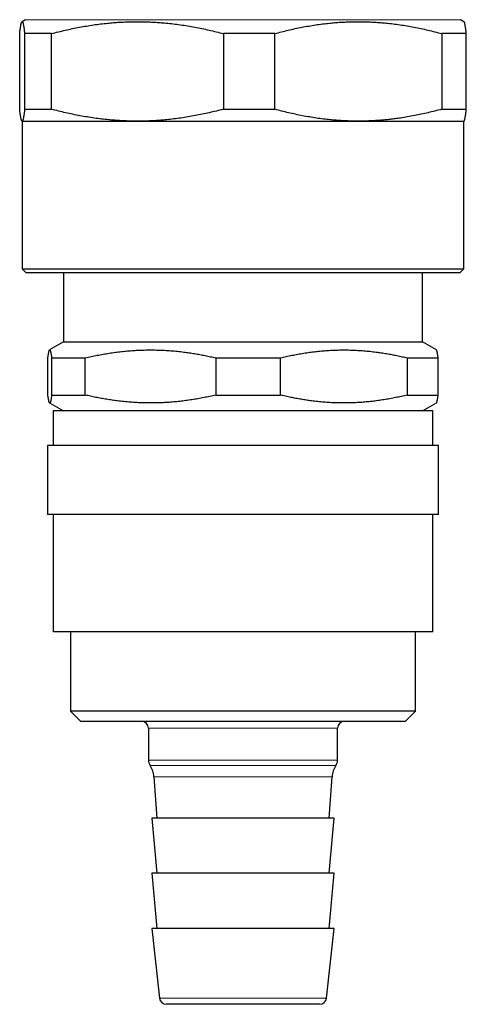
# Model space of a CAD drawing. Header units: millimetres. Extents: x 8 to 776, y 12 to 553.
# Tile 25 of 59: x 386 to 419, y 376 to 447. Entities that reach past the tile are written whole.
import ezdxf

# ---------------------------------------------------------------- set-up
doc = ezdxf.new("R2010")
doc.units = ezdxf.units.MM

msp = doc.modelspace()

# ---------------------------------------------------------------- linework, layer by layer
at = {"color": 7, "linetype": 'Continuous', "lineweight": 30}
for p, q in [((386.75, 447.485), (386.495, 447.338)), ((418.505, 447.338), (418.25, 447.485)), ((386.327, 440.996), (386.327, 446.475)), ((388.624, 446.475), (386.683, 446.475)), ((386.683, 446.475), (386.683, 440.996)), ((388.624, 440.996), (388.624, 446.475)), ((404.797, 446.475), (401.076, 446.475)), ((401.076, 446.475), (401.076, 440.996)), ((404.797, 440.996), (404.797, 446.475)), ((418.673, 446.475), (416.893, 446.475)), ((416.893, 446.475), (416.893, 440.996)), ((418.673, 440.996), (418.673, 446.475)), ((386.683, 440.996), (388.624, 440.996)), ((401.076, 440.996), (404.797, 440.996)), ((416.893, 440.996), (418.673, 440.996)), ((386.495, 440.133), (386.5, 440.13)), ((386.5, 440.13), (386.5, 429.43)), ((386.5, 440.13), (386.505, 440.13)), ((386.505, 440.13), (394.85, 440.13)), ((394.85, 440.13), (410.845, 440.13)), ((410.845, 440.13), (418.5, 440.13)), ((418.5, 440.13), (418.505, 440.133)), ((418.5, 429.43), (418.5, 440.13)), ((386.5, 429.43), (386.8, 429.13)), ((386.5, 429.43), (402.902, 429.43)), ((402.894, 429.13), (386.8, 429.13)), ((389.5, 429.13), (389.5, 424.13)), ((418.2, 429.13), (402.894, 429.13)), ((402.902, 429.43), (418.5, 429.43)), ((415.5, 424.13), (415.5, 429.13)), ((418.2, 429.13), (418.5, 429.43)), ((389.5, 424.13), (388.496, 423.55)), ((389.5, 424.13), (415.5, 424.13)), ((416.504, 423.55), (415.5, 424.13)), ((388.369, 420.285), (388.369, 422.975)), ((388.64, 422.975), (391.077, 422.975)), ((388.64, 422.975), (388.64, 420.285)), ((391.077, 420.285), (391.077, 422.975)), ((400.536, 422.975), (405.208, 422.975)), ((400.536, 422.975), (400.536, 420.285)), ((405.208, 420.285), (405.208, 422.975)), ((414.397, 422.975), (416.631, 422.975)), ((414.397, 422.975), (414.397, 420.285)), ((416.631, 420.285), (416.631, 422.975)), ((388.496, 419.71), (389.5, 419.13)), ((388.64, 420.285), (391.077, 420.285)), ((400.536, 420.285), (405.208, 420.285)), ((414.397, 420.285), (416.631, 420.285)), ((415.5, 419.13), (416.504, 419.71)), ((388.75, 419.13), (388.75, 416.63)), ((416.25, 419.13), (388.75, 419.13)), ((416.25, 416.63), (416.25, 419.13)), ((388.35, 416.63), (388.35, 411.63)), ((416.65, 416.63), (388.35, 416.63)), ((416.65, 411.63), (416.65, 416.63)), ((416.65, 411.63), (388.35, 411.63)), ((388.75, 411.63), (388.75, 403.13)), ((416.25, 403.13), (416.25, 411.63)), ((416.25, 403.13), (388.75, 403.13)), ((390, 403.13), (390, 397.38)), ((415, 397.38), (415, 403.13)), ((390, 397.38), (390.75, 396.63)), ((415, 397.38), (390, 397.38)), ((414.25, 396.63), (415, 397.38)), ((414.25, 396.63), (390.75, 396.63)), ((395.65, 396.13), (395.65, 393.83)), ((409.35, 393.83), (409.35, 396.13)), ((396.046, 392.624), (396.25, 389.63)), ((408.75, 389.63), (408.954, 392.624)), ((395.9, 389.63), (396.25, 385.63)), ((409.1, 389.63), (395.9, 389.63)), ((408.75, 385.63), (409.1, 389.63)), ((395.9, 385.63), (396.25, 381.63)), ((409.1, 385.63), (395.9, 385.63)), ((408.75, 381.63), (409.1, 385.63)), ((395.9, 381.63), (396.451, 376.576)), ((409.1, 381.63), (395.9, 381.63)), ((408.549, 376.576), (409.1, 381.63)), ((408.052, 376.13), (396.948, 376.13))]:
    msp.add_line(p, q, dxfattribs=at)
at = {"color": 8, "linetype": 'Continuous', "lineweight": 0}
for p, q in [((402.895, 447.485), (386.75, 447.485)), ((418.25, 447.485), (402.895, 447.485)), ((409.35, 396.13), (395.65, 396.13)), ((409.35, 393.83), (395.65, 393.83)), ((409.229, 393.43), (395.771, 393.43)), ((408.954, 392.624), (396.046, 392.624)), ((408.549, 376.576), (396.451, 376.576))]:
    msp.add_line(p, q, dxfattribs=at)
at = {"color": 7, "linetype": 'Continuous', "lineweight": 30}
for centre, radius, start, end in [((395.15, 396.13), 0.5, 0, 90), ((409.85, 396.13), 0.5, 90, 180), ((396.369, 393.83), 0.719, 180, 213.781), ((394.4, 392.512), 1.65, 3.89292, 33.781), ((410.6, 392.512), 1.65, 146.219, 176.10708), ((408.631, 393.83), 0.719, 326.219, 0), ((396.948, 376.63), 0.5, 186.22583, 270), ((408.052, 376.63), 0.5, 270, 353.77417)]:
    msp.add_arc(centre, radius, start, end, dxfattribs=at)
for points, knots in [([(386.327, 446.475), (386.332, 446.518), (386.341, 446.602), (386.355, 446.719), (386.369, 446.828), (386.383, 446.927), (386.397, 447.016), (386.411, 447.096), (386.426, 447.165), (386.44, 447.223), (386.455, 447.27), (386.469, 447.306), (386.484, 447.33), (386.497, 447.341), (386.51, 447.342), (386.522, 447.334), (386.534, 447.319), (386.545, 447.296), (386.557, 447.265), (386.569, 447.226), (386.581, 447.178), (386.593, 447.124), (386.605, 447.061), (386.618, 446.986), (386.632, 446.895), (386.646, 446.787), (386.661, 446.669), (386.673, 446.563), (386.681, 446.497), (386.683, 446.475)], [0, 0, 0, 0, 0.039763, 0.07953, 0.119297, 0.159059, 0.199003, 0.238955, 0.278905, 0.318848, 0.359483, 0.400127, 0.44077, 0.481404, 0.514137, 0.546877, 0.57962, 0.61236, 0.645093, 0.678489, 0.71189, 0.745294, 0.778697, 0.812093, 0.854079, 0.896071, 0.938064, 0.980052, 1, 1, 1, 1]), ([(388.624, 446.475), (388.792, 446.519), (389.126, 446.606), (389.631, 446.726), (390.137, 446.837), (390.645, 446.938), (391.155, 447.029), (391.668, 447.109), (392.183, 447.178), (392.666, 447.232), (393.118, 447.273), (393.539, 447.302), (393.96, 447.324), (394.382, 447.337), (394.805, 447.342), (395.229, 447.339), (395.653, 447.327), (396.078, 447.307), (396.502, 447.279), (396.959, 447.239), (397.448, 447.187), (397.969, 447.118), (398.489, 447.038), (399.009, 446.947), (399.528, 446.845), (400.046, 446.732), (400.562, 446.609), (400.905, 446.52), (401.076, 446.475)], [0, 0, 0, 0, 0.040969, 0.081944, 0.122918, 0.163886, 0.205055, 0.246232, 0.287408, 0.328577, 0.362115, 0.395661, 0.429209, 0.462754, 0.496292, 0.530079, 0.563874, 0.597671, 0.631466, 0.665254, 0.706977, 0.748708, 0.79044, 0.832164, 0.874119, 0.916081, 0.958043, 1, 1, 1, 1]), ([(404.797, 446.475), (404.96, 446.519), (405.285, 446.606), (405.775, 446.726), (406.266, 446.837), (406.76, 446.938), (407.256, 447.029), (407.754, 447.109), (408.254, 447.178), (408.723, 447.232), (409.163, 447.273), (409.572, 447.302), (409.981, 447.324), (410.39, 447.337), (410.801, 447.342), (411.213, 447.339), (411.625, 447.327), (412.038, 447.307), (412.45, 447.279), (412.894, 447.239), (413.369, 447.187), (413.875, 447.118), (414.38, 447.038), (414.885, 446.947), (415.389, 446.845), (415.892, 446.732), (416.394, 446.609), (416.727, 446.52), (416.893, 446.475)], [0, 0, 0, 0, 0.0409693, 0.0819439, 0.1229176, 0.1638856, 0.2050551, 0.2462321, 0.2874082, 0.3285766, 0.3621149, 0.3956607, 0.4292086, 0.4627539, 0.4962919, 0.530079, 0.5638736, 0.597671, 0.631466, 0.6652536, 0.7069765, 0.7487076, 0.7904397, 0.8321638, 0.8741192, 0.9160807, 0.9580433, 1, 1, 1, 1]), ([(418.673, 446.475), (418.671, 446.497), (418.664, 446.562), (418.652, 446.665), (418.637, 446.78), (418.623, 446.885), (418.608, 446.981), (418.594, 447.067), (418.579, 447.141), (418.565, 447.205), (418.551, 447.253), (418.538, 447.289), (418.526, 447.314), (418.515, 447.331), (418.508, 447.336), (418.505, 447.337)], [0, 0, 0, 0, 0.04227, 0.12854, 0.214821, 0.301101, 0.387369, 0.47407, 0.560788, 0.647504, 0.734204, 0.804847, 0.875505, 0.946169, 1, 1, 1, 1]), ([(386.505, 440.13), (386.501, 440.13), (386.494, 440.132), (386.484, 440.142), (386.473, 440.158), (386.462, 440.181), (386.451, 440.211), (386.439, 440.251), (386.426, 440.303), (386.412, 440.372), (386.398, 440.451), (386.384, 440.541), (386.369, 440.64), (386.355, 440.749), (386.341, 440.867), (386.332, 440.953), (386.327, 440.996)], [0, 0, 0, 0, 0.059721, 0.119446, 0.179167, 0.239013, 0.298863, 0.358709, 0.438662, 0.518629, 0.598597, 0.678552, 0.758907, 0.839274, 0.919642, 1, 1, 1, 1]), ([(386.683, 440.996), (386.681, 440.977), (386.674, 440.915), (386.663, 440.815), (386.649, 440.702), (386.635, 440.597), (386.621, 440.502), (386.606, 440.417), (386.592, 440.342), (386.578, 440.278), (386.563, 440.225), (386.549, 440.183), (386.534, 440.152), (386.52, 440.133), (386.51, 440.131), (386.505, 440.13)], [0, 0, 0, 0, 0.035388, 0.115206, 0.195035, 0.274862, 0.354679, 0.434514, 0.514364, 0.594212, 0.674045, 0.755526, 0.837023, 0.918521, 1, 1, 1, 1]), ([(394.85, 440.13), (394.735, 440.13), (394.504, 440.131), (394.159, 440.14), (393.813, 440.154), (393.467, 440.174), (393.121, 440.199), (392.716, 440.234), (392.253, 440.284), (391.731, 440.353), (391.212, 440.433), (390.692, 440.524), (390.173, 440.626), (389.655, 440.739), (389.139, 440.862), (388.796, 440.951), (388.624, 440.996)], [0, 0, 0, 0, 0.055035, 0.110072, 0.165107, 0.22024, 0.275375, 0.330508, 0.413954, 0.497416, 0.58088, 0.664328, 0.748239, 0.832162, 0.916087, 1, 1, 1, 1]), ([(401.076, 440.996), (400.908, 440.952), (400.57, 440.864), (400.061, 440.743), (399.55, 440.631), (399.037, 440.529), (398.524, 440.438), (398.008, 440.358), (397.491, 440.29), (397.005, 440.236), (396.55, 440.196), (396.125, 440.166), (395.701, 440.145), (395.276, 440.132), (394.992, 440.131), (394.85, 440.13)], [0, 0, 0, 0, 0.0827145, 0.1654401, 0.2481638, 0.3308757, 0.4136097, 0.4963589, 0.5791064, 0.661838, 0.7294608, 0.7970987, 0.8647411, 0.932378, 1, 1, 1, 1]), ([(410.845, 440.13), (410.733, 440.13), (410.509, 440.131), (410.173, 440.14), (409.837, 440.154), (409.501, 440.174), (409.165, 440.199), (408.772, 440.234), (408.322, 440.284), (407.816, 440.353), (407.311, 440.433), (406.806, 440.524), (406.302, 440.626), (405.799, 440.739), (405.297, 440.862), (404.964, 440.951), (404.797, 440.996)], [0, 0, 0, 0, 0.055035, 0.110072, 0.165107, 0.22024, 0.275375, 0.330508, 0.413954, 0.497416, 0.58088, 0.664328, 0.748239, 0.832162, 0.916087, 1, 1, 1, 1]), ([(416.893, 440.996), (416.729, 440.952), (416.401, 440.864), (415.907, 440.743), (415.411, 440.631), (414.912, 440.529), (414.412, 440.438), (413.951, 440.364), (413.529, 440.306), (413.148, 440.259), (412.766, 440.22), (412.383, 440.187), (412, 440.162), (411.615, 440.143), (411.23, 440.132), (410.974, 440.131), (410.845, 440.13)], [0, 0, 0, 0, 0.082691, 0.165387, 0.248077, 0.330984, 0.413898, 0.496804, 0.559577, 0.622357, 0.685136, 0.747908, 0.810927, 0.873954, 0.936981, 1, 1, 1, 1]), ([(418.505, 440.134), (418.506, 440.134), (418.513, 440.136), (418.524, 440.152), (418.538, 440.18), (418.552, 440.221), (418.567, 440.274), (418.581, 440.337), (418.595, 440.412), (418.61, 440.497), (418.624, 440.593), (418.638, 440.698), (418.653, 440.813), (418.664, 440.914), (418.671, 440.977), (418.673, 440.996)], [0, 0, 0, 0, 0.024966, 0.109422, 0.19387, 0.278628, 0.363394, 0.448153, 0.533758, 0.619371, 0.704977, 0.790818, 0.876665, 0.962508, 1, 1, 1, 1]), ([(388.369, 422.975), (388.373, 423.009), (388.382, 423.078), (388.395, 423.17), (388.408, 423.253), (388.42, 423.327), (388.433, 423.391), (388.446, 423.445), (388.459, 423.487), (388.472, 423.52), (388.485, 423.541), (388.497, 423.553), (388.51, 423.553), (388.523, 423.543), (388.536, 423.522), (388.548, 423.491), (388.561, 423.449), (388.574, 423.397), (388.587, 423.333), (388.6, 423.259), (388.613, 423.174), (388.627, 423.08), (388.635, 423.01), (388.64, 422.975)], [0, 0, 0, 0, 0.047718, 0.09544, 0.143157, 0.191018, 0.238882, 0.286742, 0.333619, 0.380511, 0.427407, 0.474298, 0.521174, 0.56805, 0.614941, 0.661838, 0.708731, 0.755609, 0.804477, 0.853358, 0.902245, 0.951129, 1, 1, 1, 1]), ([(391.077, 422.975), (391.221, 423.008), (391.51, 423.075), (391.944, 423.164), (392.38, 423.246), (392.817, 423.319), (393.255, 423.382), (393.694, 423.436), (394.134, 423.48), (394.575, 423.514), (395.016, 423.537), (395.458, 423.551), (395.899, 423.554), (396.35, 423.546), (396.809, 423.528), (397.277, 423.497), (397.743, 423.455), (398.184, 423.404), (398.599, 423.348), (398.988, 423.288), (399.376, 423.22), (399.764, 423.145), (400.151, 423.064), (400.408, 423.005), (400.536, 422.975)], [0, 0, 0, 0, 0.046328, 0.092662, 0.138995, 0.185321, 0.231658, 0.278004, 0.324349, 0.370685, 0.417027, 0.46338, 0.509732, 0.556074, 0.6052, 0.654338, 0.703476, 0.752603, 0.793788, 0.834976, 0.876161, 0.91744, 0.958721, 1, 1, 1, 1]), ([(405.208, 422.975), (405.348, 423.008), (405.628, 423.075), (406.05, 423.164), (406.473, 423.246), (406.899, 423.319), (407.326, 423.382), (407.754, 423.436), (408.184, 423.48), (408.617, 423.515), (409.053, 423.538), (409.492, 423.552), (409.932, 423.554), (410.372, 423.545), (410.813, 423.525), (411.255, 423.495), (411.696, 423.453), (412.116, 423.404), (412.515, 423.348), (412.893, 423.288), (413.27, 423.22), (413.646, 423.145), (414.022, 423.064), (414.272, 423.005), (414.397, 422.975)], [0, 0, 0, 0, 0.046328, 0.092662, 0.138995, 0.185321, 0.231893, 0.278473, 0.325052, 0.371623, 0.419071, 0.46653, 0.513988, 0.561436, 0.609222, 0.657019, 0.704816, 0.752603, 0.793788, 0.834976, 0.876161, 0.91744, 0.958721, 1, 1, 1, 1]), ([(416.631, 422.975), (416.627, 423.007), (416.619, 423.07), (416.607, 423.155), (416.595, 423.234), (416.584, 423.304), (416.572, 423.367), (416.56, 423.421), (416.548, 423.466), (416.536, 423.502), (416.523, 423.528), (416.513, 423.544), (416.507, 423.548), (416.504, 423.549)], [0, 0, 0, 0, 0.094008, 0.188015, 0.28212, 0.376225, 0.470661, 0.565096, 0.65966, 0.754223, 0.850231, 0.946239, 1, 1, 1, 1]), ([(388.64, 420.285), (388.635, 420.251), (388.627, 420.183), (388.614, 420.093), (388.602, 420.011), (388.589, 419.938), (388.577, 419.874), (388.564, 419.82), (388.551, 419.776), (388.538, 419.743), (388.526, 419.72), (388.513, 419.707), (388.499, 419.706), (388.486, 419.716), (388.473, 419.738), (388.46, 419.771), (388.446, 419.814), (388.433, 419.868), (388.421, 419.932), (388.408, 420.006), (388.395, 420.089), (388.382, 420.181), (388.373, 420.25), (388.369, 420.285)], [0, 0, 0, 0, 0.0469334, 0.0938781, 0.1408251, 0.187767, 0.2346979, 0.2816489, 0.3286146, 0.3755844, 0.4225485, 0.4694981, 0.5182383, 0.5669954, 0.6157586, 0.6645168, 0.7132581, 0.7609712, 0.8086891, 0.8564029, 0.904267, 0.9521352, 1, 1, 1, 1]), ([(400.536, 420.285), (400.392, 420.251), (400.104, 420.185), (399.669, 420.095), (399.233, 420.014), (398.796, 419.941), (398.358, 419.878), (397.919, 419.824), (397.479, 419.78), (397.038, 419.746), (396.597, 419.722), (396.156, 419.709), (395.714, 419.706), (395.263, 419.713), (394.804, 419.732), (394.337, 419.763), (393.87, 419.805), (393.429, 419.855), (393.014, 419.912), (392.625, 419.972), (392.237, 420.04), (391.849, 420.114), (391.462, 420.195), (391.205, 420.255), (391.077, 420.285)], [0, 0, 0, 0, 0.046328, 0.092662, 0.138995, 0.185321, 0.231658, 0.278004, 0.324349, 0.370685, 0.417027, 0.46338, 0.509732, 0.556074, 0.6052, 0.654338, 0.703476, 0.752603, 0.793788, 0.834976, 0.876161, 0.91744, 0.958721, 1, 1, 1, 1]), ([(414.397, 420.285), (414.257, 420.251), (413.976, 420.185), (413.554, 420.095), (413.131, 420.014), (412.706, 419.941), (412.279, 419.877), (411.85, 419.823), (411.42, 419.779), (410.987, 419.745), (410.551, 419.721), (410.112, 419.708), (409.673, 419.706), (409.232, 419.715), (408.791, 419.734), (408.35, 419.765), (407.908, 419.806), (407.488, 419.856), (407.09, 419.912), (406.712, 419.972), (406.335, 420.04), (405.958, 420.114), (405.582, 420.195), (405.332, 420.255), (405.208, 420.285)], [0, 0, 0, 0, 0.046328, 0.092662, 0.138995, 0.185321, 0.231893, 0.278473, 0.325052, 0.371623, 0.419071, 0.46653, 0.513988, 0.561436, 0.609222, 0.657019, 0.704816, 0.752603, 0.793788, 0.834976, 0.876161, 0.91744, 0.958721, 1, 1, 1, 1]), ([(416.504, 419.711), (416.506, 419.712), (416.512, 419.714), (416.521, 419.728), (416.534, 419.752), (416.546, 419.787), (416.558, 419.832), (416.57, 419.885), (416.582, 419.948), (416.594, 420.019), (416.607, 420.099), (416.619, 420.187), (416.627, 420.252), (416.631, 420.285)], [0, 0, 0, 0, 0.039213, 0.133789, 0.228365, 0.324495, 0.420626, 0.516896, 0.613166, 0.709819, 0.806472, 0.903236, 1, 1, 1, 1])]:
    msp.add_open_spline(points, degree=3, knots=knots, dxfattribs=at)

doc.saveas('drawing.dxf')
